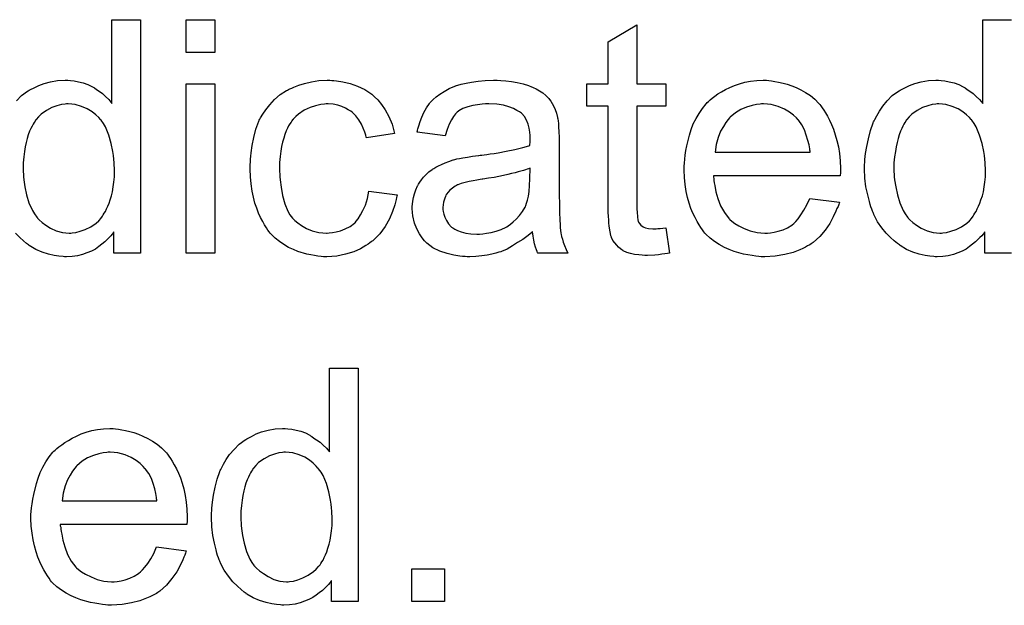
# Model space of a CAD drawing. Extents: x -2 to 8.5, y -2.9 to 5.2.
# Tile 108 of 207: x 5.582 to 5.92, y -0.502 to -0.301. Entities that reach past the tile are written whole.
import ezdxf

# ---------------------------------------------------------------- set-up
doc = ezdxf.new("R2010")
doc.units = 0
doc.layers.add('acc-ni-360-20-out-a_document', color=1, linetype='CONTINUOUS')

msp = doc.modelspace()

# ---------------------------------------------------------------- linework, layer by layer
at = {"layer": 'acc-ni-360-20-out-a_document', "color": 1}
for points in [[(5.580968, -0.329302), (5.582704, -0.327451), (5.584787, -0.325947), (5.584902, -0.325947), (5.585018, -0.325831), (5.585365, -0.3256), (5.585828, -0.325368), (5.586985, -0.32479), (5.588605, -0.32398), (5.590456, -0.323286), (5.592654, -0.322707), (5.595084, -0.322244), (5.597629, -0.322129), (5.598555, -0.322129), (5.59948, -0.322244), (5.600753, -0.32236), (5.602257, -0.322707), (5.603877, -0.323054), (5.605497, -0.323633), (5.607001, -0.324443), (5.607232, -0.324558), (5.607695, -0.32479), (5.608389, -0.325368), (5.609315, -0.325947), (5.610472, -0.326757), (5.611513, -0.327798), (5.61267, -0.328839), (5.613712, -0.330112), (5.613712, -0.301418), (5.623546, -0.301418), (5.623546, -0.381483)], [(5.649, -0.312641), (5.639166, -0.312641), (5.639166, -0.301418), (5.649, -0.301418), (5.649, -0.312641)], [(5.793741, -0.323401), (5.803691, -0.323401), (5.803691, -0.331038), (5.793741, -0.331038), (5.793741, -0.365169), (5.793741, -0.365401), (5.793741, -0.365863), (5.793741, -0.366558), (5.793856, -0.367367), (5.793972, -0.369219), (5.794088, -0.370029), (5.794203, -0.370607), (5.794319, -0.370838), (5.794666, -0.371301), (5.795129, -0.37188), (5.795939, -0.372458), (5.79617, -0.372574), (5.796749, -0.372805), (5.79779, -0.373037), (5.799294, -0.373152), (5.800451, -0.373152), (5.80103, -0.373037), (5.80184, -0.373037), (5.802765, -0.372921), (5.803691, -0.372805), (5.804964, -0.381483), (5.804732, -0.381483), (5.804269, -0.381599), (5.803459, -0.381714), (5.802418, -0.38183), (5.801261, -0.382061), (5.799989, -0.382177), (5.797443, -0.382293), (5.796517, -0.382293), (5.795592, -0.382177), (5.794435, -0.382061), (5.793047, -0.381946), (5.791658, -0.381599), (5.790385, -0.381251), (5.789113, -0.380673), (5.788997, -0.380557), (5.78865, -0.380326), (5.788187, -0.379979), (5.787493, -0.3794), (5.786914, -0.378822), (5.78622, -0.378012), (5.785526, -0.377202), (5.785063, -0.376161), (5.785063, -0.376045), (5.784832, -0.375582), (5.784716, -0.374772), (5.784485, -0.373615), (5.784253, -0.372111), (5.784138, -0.371185), (5.784138, -0.370144), (5.784022, -0.368872), (5.783906, -0.367599), (5.783906, -0.36621), (5.783906, -0.364591), (5.783906, -0.331038), (5.776617, -0.331038), (5.776617, -0.323401), (5.783906, -0.323401), (5.783906, -0.309055), (5.793741, -0.303154), (5.793741, -0.323401)], [(5.922283, -0.381483), (5.913143, -0.381483), (5.913143, -0.374194), (5.913027, -0.374309), (5.912912, -0.374541), (5.912565, -0.375004), (5.912102, -0.375582), (5.911523, -0.376161), (5.910829, -0.376855), (5.910019, -0.377665), (5.908978, -0.378475), (5.907937, -0.379284), (5.90678, -0.380094), (5.905391, -0.380789), (5.903887, -0.381367), (5.902383, -0.381946), (5.900648, -0.382408), (5.898796, -0.38264), (5.896829, -0.382755), (5.896135, -0.382755), (5.895672, -0.38264), (5.894284, -0.382524), (5.892664, -0.382293), (5.890697, -0.38183), (5.888499, -0.381136), (5.886301, -0.38021), (5.884102, -0.378937), (5.883987, -0.378937), (5.883871, -0.378706), (5.883177, -0.378243), (5.882136, -0.377318), (5.880863, -0.376161), (5.879359, -0.374656), (5.877855, -0.372805), (5.87635, -0.370723), (5.875078, -0.368293), (5.875078, -0.368177), (5.874962, -0.367946), (5.874846, -0.367599), (5.874615, -0.367136), (5.874384, -0.366442), (5.874037, -0.365632), (5.873805, -0.364822), (5.873574, -0.363781), (5.872995, -0.361467), (5.872417, -0.358806), (5.87207, -0.355797), (5.871954, -0.352558), (5.871954, -0.352442), (5.871954, -0.352211), (5.871954, -0.351748), (5.871954, -0.351054), (5.87207, -0.35036), (5.87207, -0.349434), (5.872301, -0.347351), (5.872648, -0.344922), (5.873227, -0.34226), (5.873921, -0.339484), (5.874846, -0.336823), (5.874846, -0.336707), (5.874962, -0.336476), (5.875194, -0.336128), (5.875425, -0.335666), (5.876119, -0.334393), (5.877045, -0.332773), (5.878202, -0.331038), (5.879706, -0.329302), (5.881441, -0.327451), (5.883524, -0.325947), (5.88364, -0.325947), (5.883755, -0.325831), (5.884102, -0.3256), (5.884565, -0.325368), (5.885722, -0.32479), (5.887342, -0.32398), (5.889193, -0.323286), (5.891391, -0.322707), (5.893821, -0.322244), (5.896367, -0.322129), (5.897292, -0.322129), (5.898218, -0.322244), (5.89949, -0.32236), (5.900995, -0.322707), (5.902614, -0.323054), (5.904234, -0.323633), (5.905738, -0.324443), (5.90597, -0.324558), (5.906432, -0.32479), (5.907127, -0.325368), (5.908052, -0.325947), (5.909209, -0.326757), (5.910251, -0.327798), (5.911408, -0.328839), (5.912449, -0.330112), (5.912449, -0.301418), (5.922283, -0.301418)], [(5.649, -0.381483), (5.639166, -0.381483), (5.639166, -0.323401), (5.649, -0.323401), (5.649, -0.381483)], [(5.689148, -0.322244), (5.689842, -0.322244), (5.690768, -0.32236), (5.692966, -0.322707), (5.695396, -0.323286), (5.697941, -0.324211), (5.700486, -0.325368), (5.702916, -0.326988), (5.703032, -0.326988), (5.703148, -0.327219), (5.703842, -0.327914), (5.704883, -0.328955), (5.706156, -0.330459), (5.707428, -0.33231), (5.708701, -0.334624), (5.709858, -0.337285), (5.710668, -0.340409), (5.701065, -0.341913), (5.701065, -0.341798), (5.700949, -0.341682), (5.700834, -0.340988), (5.700486, -0.339947), (5.699908, -0.338674), (5.699329, -0.337285), (5.698404, -0.335781), (5.697363, -0.334393), (5.696206, -0.333236), (5.69609, -0.33312), (5.695627, -0.332773), (5.694817, -0.33231), (5.693892, -0.331732), (5.692619, -0.331153), (5.69123, -0.33069), (5.689611, -0.330343), (5.687875, -0.330228), (5.687181, -0.330228), (5.686602, -0.330343), (5.68533, -0.330459), (5.683594, -0.330922), (5.681743, -0.3315), (5.67966, -0.332426), (5.677694, -0.333814), (5.676768, -0.334624), (5.675842, -0.33555), (5.675842, -0.335666), (5.675611, -0.335781), (5.67538, -0.336128), (5.675148, -0.336591), (5.674801, -0.33717), (5.674338, -0.337864), (5.673991, -0.338674), (5.673528, -0.339599), (5.673066, -0.340756), (5.672718, -0.342029), (5.672256, -0.343418), (5.671909, -0.344922), (5.671677, -0.346541), (5.671446, -0.348393), (5.671214, -0.35036), (5.671214, -0.352442), (5.671214, -0.352558), (5.671214, -0.352905), (5.671214, -0.353599), (5.67133, -0.354293), (5.67133, -0.355335), (5.671446, -0.356376), (5.671793, -0.358921), (5.672256, -0.361698), (5.673066, -0.364591), (5.674107, -0.367136), (5.674801, -0.368409), (5.675611, -0.36945), (5.675842, -0.369681), (5.676421, -0.37026), (5.677462, -0.37107), (5.678735, -0.371995), (5.68047, -0.373037), (5.682437, -0.373847), (5.684751, -0.374425), (5.686024, -0.374541), (5.687297, -0.374656), (5.687528, -0.374656), (5.688222, -0.374541), (5.689379, -0.374425), (5.690652, -0.374194), (5.692156, -0.373847), (5.693776, -0.373152), (5.695396, -0.372342), (5.6969, -0.371185), (5.697131, -0.37107), (5.697478, -0.370491), (5.698172, -0.369681), (5.698982, -0.368409), (5.699792, -0.366905), (5.700718, -0.365053), (5.701412, -0.362739), (5.701875, -0.360194), (5.711594, -0.361467), (5.711594, -0.361582), (5.711478, -0.36193), (5.711362, -0.362392), (5.711247, -0.363087), (5.711015, -0.364012), (5.710784, -0.364938), (5.709974, -0.367252), (5.708933, -0.369681), (5.707428, -0.372342), (5.705577, -0.374888), (5.704536, -0.376045), (5.703379, -0.377202), (5.703263, -0.377318), (5.703032, -0.377433), (5.702685, -0.377665), (5.702222, -0.378012), (5.701644, -0.378475), (5.700834, -0.378937), (5.699908, -0.3794), (5.698982, -0.379979), (5.696668, -0.38102), (5.693892, -0.38183), (5.690883, -0.382524), (5.689148, -0.38264), (5.687412, -0.382755), (5.686255, -0.382755), (5.685445, -0.38264), (5.684404, -0.382524), (5.683247, -0.382293), (5.681975, -0.382061), (5.680586, -0.38183), (5.677462, -0.380904), (5.675958, -0.38021), (5.674338, -0.379516), (5.672718, -0.37859), (5.671214, -0.377549), (5.66971, -0.376392), (5.668322, -0.375004), (5.668206, -0.374888), (5.667975, -0.374656), (5.667628, -0.374194), (5.667165, -0.373615), (5.666702, -0.372805), (5.666008, -0.371764), (5.665429, -0.370607), (5.664735, -0.369334), (5.664041, -0.36783), (5.663462, -0.366095), (5.662768, -0.364359), (5.662306, -0.362277), (5.661843, -0.360194), (5.661496, -0.357764), (5.661264, -0.355335), (5.661149, -0.352673), (5.661149, -0.352558), (5.661149, -0.352211), (5.661149, -0.351748), (5.661149, -0.351054), (5.661264, -0.350244), (5.661264, -0.349318), (5.66138, -0.348277), (5.661496, -0.34712), (5.661843, -0.344575), (5.662421, -0.341798), (5.663115, -0.339021), (5.664157, -0.336244), (5.664157, -0.336128), (5.664272, -0.335897), (5.664504, -0.33555), (5.664735, -0.335087), (5.665429, -0.333814), (5.666471, -0.33231), (5.667859, -0.330575), (5.669479, -0.328839), (5.671446, -0.327104), (5.673644, -0.325715), (5.67376, -0.325715), (5.673991, -0.3256), (5.674338, -0.325368), (5.674801, -0.325137), (5.67538, -0.324906), (5.676074, -0.324558), (5.677809, -0.323864), (5.679776, -0.323286), (5.682206, -0.322707), (5.684751, -0.322244), (5.687528, -0.322129), (5.688454, -0.322129), (5.689148, -0.322244)], [(5.747114, -0.322244), (5.748849, -0.32236), (5.750816, -0.322591), (5.752783, -0.322939), (5.75475, -0.323401), (5.756601, -0.32398), (5.756832, -0.324096), (5.757411, -0.324327), (5.758221, -0.324674), (5.759262, -0.325137), (5.760419, -0.325831), (5.761576, -0.326525), (5.762617, -0.327451), (5.763543, -0.328377), (5.763659, -0.328492), (5.76389, -0.328839), (5.764237, -0.329418), (5.7647, -0.330112), (5.765279, -0.331153), (5.765741, -0.332195), (5.766204, -0.333467), (5.766551, -0.334971), (5.766551, -0.335087), (5.766667, -0.335434), (5.766783, -0.336128), (5.766898, -0.337054), (5.766898, -0.338327), (5.767014, -0.339831), (5.76713, -0.341798), (5.76713, -0.343996), (5.76713, -0.357186), (5.76713, -0.357301), (5.76713, -0.357764), (5.76713, -0.358459), (5.76713, -0.359384), (5.76713, -0.360425), (5.76713, -0.361698), (5.767245, -0.364475), (5.767245, -0.367367), (5.767361, -0.37026), (5.767477, -0.371533), (5.767477, -0.37269), (5.767592, -0.373731), (5.767708, -0.374541), (5.767708, -0.374656), (5.767824, -0.375119), (5.76794, -0.375813), (5.768287, -0.376739), (5.768518, -0.37778), (5.768981, -0.378937), (5.769559, -0.38021), (5.770138, -0.381483), (5.759841, -0.381483), (5.759725, -0.381367), (5.759609, -0.380904), (5.759378, -0.380326), (5.759031, -0.3794), (5.758684, -0.378359), (5.758452, -0.377086), (5.758221, -0.375698), (5.757989, -0.374194), (5.757874, -0.374194), (5.757758, -0.374425), (5.757064, -0.375004), (5.756023, -0.375813), (5.754634, -0.376855), (5.752899, -0.377896), (5.751163, -0.379053), (5.749312, -0.380094), (5.747345, -0.380904), (5.747114, -0.38102), (5.746419, -0.381136), (5.745378, -0.381483), (5.744105, -0.38183), (5.742486, -0.382177), (5.740634, -0.382408), (5.738552, -0.38264), (5.736469, -0.382755), (5.735544, -0.382755), (5.734849, -0.38264), (5.734039, -0.38264), (5.733114, -0.382524), (5.731031, -0.382177), (5.728717, -0.381599), (5.726172, -0.380789), (5.723858, -0.379632), (5.721775, -0.378127), (5.721544, -0.377896), (5.720965, -0.377318), (5.720155, -0.376276), (5.71923, -0.374888), (5.718304, -0.373152), (5.717494, -0.371185), (5.716916, -0.368756), (5.7168, -0.367599), (5.716685, -0.36621), (5.716685, -0.365979), (5.716685, -0.365516), (5.7168, -0.364706), (5.716916, -0.363665), (5.717147, -0.362392), (5.717494, -0.36112), (5.717957, -0.359731), (5.718536, -0.358459), (5.718651, -0.358343), (5.718883, -0.35788), (5.719346, -0.357186), (5.719924, -0.356376), (5.720618, -0.35545), (5.721544, -0.354525), (5.72247, -0.353599), (5.723627, -0.352789), (5.723742, -0.352673), (5.724205, -0.352442), (5.724783, -0.351979), (5.725709, -0.351517), (5.72675, -0.351054), (5.728023, -0.350475), (5.729296, -0.350012), (5.7308, -0.34955), (5.730916, -0.34955), (5.731378, -0.349434), (5.732073, -0.349202), (5.732998, -0.349087), (5.734155, -0.348855), (5.735659, -0.348624), (5.737395, -0.348277), (5.739477, -0.348046), (5.739593, -0.348046), (5.740056, -0.34793), (5.740634, -0.34793), (5.741444, -0.347814), (5.74237, -0.347698), (5.743527, -0.347467), (5.7448, -0.347351), (5.746188, -0.34712), (5.748965, -0.346541), (5.751973, -0.345963), (5.754634, -0.345269), (5.755907, -0.344922), (5.757064, -0.344575), (5.757064, -0.344459), (5.757064, -0.344227), (5.75718, -0.343533), (5.75718, -0.342723), (5.75718, -0.34226), (5.75718, -0.342029), (5.75718, -0.341913), (5.75718, -0.341798), (5.75718, -0.341103), (5.757064, -0.339947), (5.756832, -0.338674), (5.756485, -0.337285), (5.755907, -0.335897), (5.755213, -0.334624), (5.754287, -0.333583), (5.754171, -0.333467), (5.753593, -0.333005), (5.752667, -0.332542), (5.75151, -0.331848), (5.74989, -0.331269), (5.748039, -0.33069), (5.745725, -0.330343), (5.743064, -0.330228), (5.741907, -0.330228), (5.74075, -0.330343), (5.73913, -0.330575), (5.737511, -0.330806), (5.735775, -0.331269), (5.734155, -0.331848), (5.732767, -0.332657), (5.732651, -0.332773), (5.732188, -0.33312), (5.73161, -0.333699), (5.730916, -0.334624), (5.730221, -0.335781), (5.729412, -0.337285), (5.728717, -0.339137), (5.728023, -0.341219), (5.71842, -0.339947), (5.71842, -0.339831), (5.718536, -0.339715), (5.718536, -0.339368), (5.718651, -0.338905), (5.718998, -0.337864), (5.719461, -0.33636), (5.72004, -0.334856), (5.720734, -0.333236), (5.72166, -0.331616), (5.722701, -0.330112), (5.722817, -0.329996), (5.723279, -0.329534), (5.723974, -0.328839), (5.724899, -0.327914), (5.726172, -0.326988), (5.727676, -0.326062), (5.729412, -0.325021), (5.731378, -0.324211), (5.731494, -0.324211), (5.73161, -0.324096), (5.731957, -0.32398), (5.73242, -0.323864), (5.733577, -0.323517), (5.735197, -0.32317), (5.737048, -0.322823), (5.739362, -0.322476), (5.741791, -0.322244), (5.744568, -0.322129), (5.745841, -0.322129), (5.747114, -0.322244)], [(5.839095, -0.322244), (5.840021, -0.32236), (5.841178, -0.322591), (5.84245, -0.322823), (5.843954, -0.32317), (5.845343, -0.323517), (5.846963, -0.324096), (5.848467, -0.324674), (5.850087, -0.325484), (5.851706, -0.32641), (5.853326, -0.327451), (5.85483, -0.328724), (5.856219, -0.330112), (5.856334, -0.330228), (5.856566, -0.330459), (5.856913, -0.330922), (5.857376, -0.331616), (5.857954, -0.332426), (5.858533, -0.333352), (5.859227, -0.334509), (5.859921, -0.335897), (5.860615, -0.337401), (5.86131, -0.339021), (5.861888, -0.340872), (5.862467, -0.342839), (5.862929, -0.345037), (5.863276, -0.347351), (5.863508, -0.349781), (5.863623, -0.352442), (5.863623, -0.352558), (5.863623, -0.353021), (5.863623, -0.35383), (5.863508, -0.354988), (5.82012, -0.354988), (5.82012, -0.355103), (5.82012, -0.35545), (5.820236, -0.355913), (5.820236, -0.356607), (5.820352, -0.357417), (5.820583, -0.358343), (5.82093, -0.360425), (5.821624, -0.362739), (5.82255, -0.365285), (5.823823, -0.367599), (5.825443, -0.369681), (5.825558, -0.369681), (5.825674, -0.369913), (5.826368, -0.370491), (5.827409, -0.371301), (5.828798, -0.372111), (5.830649, -0.373037), (5.832732, -0.373847), (5.835046, -0.374425), (5.836318, -0.374541), (5.837707, -0.374656), (5.838632, -0.374656), (5.839674, -0.374541), (5.840946, -0.374309), (5.842335, -0.373962), (5.843954, -0.3735), (5.845459, -0.372805), (5.846963, -0.37188), (5.847078, -0.371764), (5.847657, -0.371301), (5.848351, -0.370607), (5.849161, -0.369681), (5.850087, -0.368409), (5.851128, -0.366789), (5.852169, -0.364938), (5.853095, -0.362739), (5.863276, -0.364012), (5.863276, -0.364128), (5.863161, -0.364359), (5.863045, -0.364822), (5.862814, -0.365516), (5.862467, -0.36621), (5.862119, -0.367136), (5.861194, -0.369103), (5.860037, -0.371301), (5.858417, -0.373615), (5.856566, -0.375813), (5.854252, -0.377896), (5.854136, -0.377896), (5.853905, -0.378127), (5.853558, -0.378359), (5.853095, -0.378706), (5.852401, -0.379053), (5.851706, -0.3794), (5.850781, -0.379863), (5.849739, -0.380326), (5.848583, -0.380789), (5.847426, -0.381251), (5.844533, -0.381946), (5.841293, -0.382524), (5.837707, -0.382755), (5.836434, -0.382755), (5.835624, -0.38264), (5.834583, -0.382524), (5.83331, -0.382293), (5.831922, -0.382061), (5.830418, -0.38183), (5.827178, -0.380904), (5.825443, -0.38021), (5.823823, -0.379516), (5.822087, -0.37859), (5.820467, -0.377549), (5.818963, -0.376392), (5.817459, -0.375004), (5.817343, -0.374888), (5.817112, -0.374656), (5.816765, -0.374194), (5.816302, -0.3735), (5.815724, -0.37269), (5.815145, -0.371764), (5.814451, -0.370607), (5.813757, -0.369334), (5.813063, -0.36783), (5.812368, -0.36621), (5.81179, -0.364359), (5.811211, -0.362392), (5.810749, -0.36031), (5.810401, -0.357996), (5.81017, -0.355566), (5.810054, -0.353021), (5.810054, -0.352905), (5.810054, -0.352326), (5.810054, -0.351632), (5.81017, -0.350591), (5.810286, -0.349318), (5.810401, -0.34793), (5.810633, -0.34631), (5.81098, -0.34469), (5.811906, -0.340988), (5.812484, -0.339137), (5.813178, -0.33717), (5.814104, -0.335318), (5.815145, -0.333583), (5.816302, -0.331848), (5.817575, -0.330228), (5.817691, -0.330112), (5.817922, -0.329881), (5.818385, -0.329534), (5.818963, -0.328955), (5.819658, -0.328377), (5.820583, -0.327682), (5.821624, -0.326872), (5.822897, -0.326178), (5.82417, -0.325368), (5.825674, -0.324674), (5.827294, -0.32398), (5.829029, -0.323401), (5.83088, -0.322823), (5.832847, -0.322476), (5.83493, -0.322244), (5.837128, -0.322129), (5.838285, -0.322129), (5.839095, -0.322244)], [(5.598671, -0.330228), (5.598092, -0.330228), (5.597629, -0.330343), (5.596356, -0.330459), (5.594852, -0.330922), (5.593117, -0.3315), (5.591266, -0.332542), (5.589414, -0.333814), (5.588489, -0.33474), (5.587679, -0.335666), (5.587679, -0.335781), (5.587448, -0.335897), (5.587332, -0.336244), (5.586985, -0.336707), (5.586638, -0.337285), (5.586291, -0.33798), (5.585944, -0.338789), (5.585481, -0.339715), (5.585018, -0.340872), (5.584671, -0.342145), (5.584324, -0.343533), (5.583977, -0.345037), (5.583745, -0.346657), (5.583514, -0.348508), (5.583282, -0.350475), (5.583282, -0.352558), (5.583282, -0.352673), (5.583282, -0.353021), (5.583282, -0.353599), (5.583398, -0.354409), (5.583398, -0.355335), (5.583514, -0.356376), (5.583861, -0.358806), (5.584439, -0.361467), (5.585249, -0.364243), (5.586406, -0.366905), (5.5871, -0.368062), (5.58791, -0.369219), (5.588026, -0.369219), (5.588142, -0.36945), (5.58872, -0.370029), (5.589762, -0.370954), (5.591034, -0.37188), (5.592654, -0.372921), (5.594621, -0.373847), (5.596704, -0.374425), (5.597861, -0.374541), (5.599018, -0.374656), (5.599596, -0.374656), (5.600059, -0.374541), (5.601332, -0.374425), (5.602836, -0.373962), (5.604571, -0.373384), (5.606422, -0.372458), (5.608274, -0.371185), (5.609199, -0.370376), (5.610009, -0.36945), (5.610009, -0.369334), (5.61024, -0.369219), (5.610472, -0.368872), (5.610703, -0.368409), (5.61105, -0.36783), (5.611513, -0.367252), (5.61186, -0.366326), (5.612323, -0.365401), (5.612786, -0.364359), (5.613133, -0.363202), (5.613596, -0.361814), (5.613943, -0.360425), (5.614174, -0.358806), (5.614406, -0.357186), (5.614637, -0.355335), (5.614637, -0.353368), (5.614637, -0.353252), (5.614637, -0.352789), (5.614637, -0.352211), (5.614521, -0.351401), (5.614521, -0.350475), (5.614406, -0.349318), (5.61429, -0.348046), (5.614059, -0.346657), (5.61348, -0.34388), (5.61267, -0.340988), (5.611513, -0.338211), (5.610819, -0.337054), (5.610009, -0.335897), (5.610009, -0.335781), (5.609778, -0.335666), (5.609199, -0.334971), (5.608158, -0.334046), (5.606885, -0.333005), (5.605265, -0.331963), (5.603298, -0.331153), (5.6011, -0.330459), (5.599943, -0.330343), (5.598671, -0.330228)], [(5.837244, -0.330228), (5.83655, -0.330228), (5.836087, -0.330343), (5.834814, -0.330459), (5.83331, -0.330806), (5.831459, -0.331385), (5.829492, -0.332195), (5.827641, -0.333352), (5.82579, -0.334856), (5.825558, -0.335087), (5.825095, -0.335666), (5.824285, -0.336707), (5.823476, -0.338095), (5.82255, -0.339715), (5.82174, -0.341798), (5.821046, -0.344227), (5.820699, -0.346889), (5.853211, -0.346889), (5.853211, -0.346773), (5.853211, -0.346541), (5.853095, -0.346194), (5.853095, -0.345731), (5.852863, -0.344343), (5.852516, -0.342839), (5.851938, -0.340988), (5.851359, -0.339252), (5.850434, -0.337517), (5.849392, -0.336013), (5.849392, -0.335897), (5.849161, -0.335781), (5.848583, -0.335087), (5.847541, -0.334161), (5.846153, -0.33312), (5.844417, -0.332079), (5.842335, -0.331153), (5.839905, -0.330459), (5.838632, -0.330343), (5.837244, -0.330228)], [(5.897408, -0.330228), (5.896829, -0.330228), (5.896367, -0.330343), (5.895094, -0.330459), (5.89359, -0.330922), (5.891854, -0.3315), (5.890003, -0.332542), (5.888152, -0.333814), (5.887226, -0.33474), (5.886416, -0.335666), (5.886416, -0.335781), (5.886185, -0.335897), (5.886069, -0.336244), (5.885722, -0.336707), (5.885375, -0.337285), (5.885028, -0.33798), (5.884681, -0.338789), (5.884218, -0.339715), (5.883755, -0.340872), (5.883408, -0.342145), (5.883061, -0.343533), (5.882714, -0.345037), (5.882483, -0.346657), (5.882251, -0.348508), (5.88202, -0.350475), (5.88202, -0.352558), (5.88202, -0.352673), (5.88202, -0.353021), (5.88202, -0.353599), (5.882136, -0.354409), (5.882136, -0.355335), (5.882251, -0.356376), (5.882598, -0.358806), (5.883177, -0.361467), (5.883987, -0.364243), (5.885144, -0.366905), (5.885838, -0.368062), (5.886648, -0.369219), (5.886764, -0.369219), (5.886879, -0.36945), (5.887458, -0.370029), (5.888499, -0.370954), (5.889772, -0.37188), (5.891391, -0.372921), (5.893358, -0.373847), (5.895441, -0.374425), (5.896598, -0.374541), (5.897755, -0.374656), (5.898333, -0.374656), (5.898796, -0.374541), (5.900069, -0.374425), (5.901573, -0.373962), (5.903309, -0.373384), (5.90516, -0.372458), (5.907011, -0.371185), (5.907937, -0.370376), (5.908747, -0.36945), (5.908747, -0.369334), (5.908978, -0.369219), (5.909209, -0.368872), (5.909441, -0.368409), (5.909788, -0.36783), (5.910251, -0.367252), (5.910598, -0.366326), (5.91106, -0.365401), (5.911523, -0.364359), (5.91187, -0.363202), (5.912333, -0.361814), (5.91268, -0.360425), (5.912912, -0.358806), (5.913143, -0.357186), (5.913374, -0.355335), (5.913374, -0.353368), (5.913374, -0.353252), (5.913374, -0.352789), (5.913374, -0.352211), (5.913259, -0.351401), (5.913259, -0.350475), (5.913143, -0.349318), (5.913027, -0.348046), (5.912796, -0.346657), (5.912217, -0.34388), (5.911408, -0.340988), (5.910251, -0.338211), (5.909556, -0.337054), (5.908747, -0.335897), (5.908747, -0.335781), (5.908515, -0.335666), (5.907937, -0.334971), (5.906895, -0.334046), (5.905623, -0.333005), (5.904003, -0.331963), (5.902036, -0.331153), (5.899838, -0.330459), (5.898681, -0.330343), (5.897408, -0.330228)], [(5.75718, -0.352326), (5.757064, -0.352326), (5.756948, -0.352442), (5.756601, -0.352558), (5.756138, -0.352673), (5.75556, -0.352905), (5.754865, -0.353136), (5.754056, -0.353368), (5.75313, -0.353599), (5.752089, -0.353946), (5.750816, -0.354178), (5.749543, -0.354525), (5.748039, -0.354872), (5.746419, -0.355219), (5.7448, -0.355566), (5.742948, -0.355797), (5.740981, -0.356144), (5.74075, -0.356144), (5.740056, -0.35626), (5.738899, -0.356492), (5.737626, -0.356723), (5.736238, -0.356954), (5.734849, -0.357301), (5.733577, -0.357649), (5.73242, -0.358111), (5.732304, -0.358111), (5.731957, -0.358343), (5.731494, -0.358574), (5.731031, -0.358921), (5.729643, -0.359847), (5.728486, -0.361235), (5.728486, -0.361351), (5.728255, -0.361582), (5.728139, -0.362045), (5.727907, -0.362624), (5.727676, -0.363318), (5.727445, -0.364012), (5.727329, -0.364938), (5.727213, -0.365863), (5.727213, -0.365979), (5.727213, -0.366558), (5.727329, -0.367252), (5.72756, -0.368177), (5.727907, -0.369219), (5.728486, -0.37026), (5.72918, -0.371417), (5.730106, -0.372458), (5.730221, -0.372574), (5.730684, -0.372805), (5.731378, -0.373268), (5.732304, -0.373731), (5.733577, -0.374194), (5.735081, -0.374656), (5.736816, -0.374888), (5.738899, -0.375004), (5.739824, -0.375004), (5.740981, -0.374888), (5.742254, -0.374656), (5.743874, -0.374425), (5.745494, -0.373962), (5.747229, -0.373384), (5.748965, -0.372574), (5.749196, -0.372458), (5.749659, -0.372111), (5.750469, -0.371533), (5.751395, -0.370723), (5.752436, -0.369797), (5.753593, -0.36864), (5.754518, -0.367252), (5.755444, -0.365748), (5.75556, -0.365632), (5.755675, -0.365169), (5.755907, -0.364359), (5.756254, -0.363318), (5.756601, -0.36193), (5.756832, -0.36031), (5.756948, -0.358343), (5.757064, -0.356029), (5.75718, -0.352326)], [(5.623546, -0.381483), (5.614406, -0.381483), (5.614406, -0.374194), (5.61429, -0.374309), (5.614174, -0.374541), (5.613827, -0.375004), (5.613364, -0.375582), (5.612786, -0.376161), (5.612092, -0.376855), (5.611282, -0.377665), (5.61024, -0.378475), (5.609199, -0.379284), (5.608042, -0.380094), (5.606654, -0.380789), (5.60515, -0.381367), (5.603646, -0.381946), (5.60191, -0.382408), (5.600059, -0.38264), (5.598092, -0.382755), (5.597398, -0.382755), (5.596935, -0.38264), (5.595547, -0.382524), (5.593927, -0.382293), (5.59196, -0.38183), (5.589762, -0.381136), (5.587563, -0.38021), (5.585365, -0.378937), (5.585249, -0.378937), (5.585134, -0.378706), (5.584439, -0.378243), (5.583398, -0.377318), (5.582125, -0.376161), (5.580621, -0.374656)], [(5.698172, -0.501047), (5.689032, -0.501047), (5.689032, -0.493758), (5.688917, -0.493874), (5.688801, -0.494105), (5.688454, -0.494568), (5.687991, -0.495147), (5.687412, -0.495725), (5.686718, -0.496419), (5.685908, -0.497229), (5.684867, -0.498039), (5.683826, -0.498849), (5.682669, -0.499659), (5.68128, -0.500353), (5.679776, -0.500932), (5.678272, -0.50151), (5.676537, -0.501973), (5.674685, -0.502204), (5.672718, -0.50232), (5.672024, -0.50232), (5.671561, -0.502204), (5.670173, -0.502089), (5.668553, -0.501857), (5.666586, -0.501394), (5.664388, -0.5007), (5.66219, -0.499774), (5.659992, -0.498502), (5.659876, -0.498502), (5.65976, -0.49827), (5.659066, -0.497808), (5.658025, -0.496882), (5.656752, -0.495725), (5.655248, -0.494221), (5.653744, -0.49237), (5.65224, -0.490287), (5.650967, -0.487857), (5.650967, -0.487742), (5.650851, -0.48751), (5.650735, -0.487163), (5.650504, -0.4867), (5.650273, -0.486006), (5.649926, -0.485196), (5.649694, -0.484386), (5.649463, -0.483345), (5.648884, -0.481031), (5.648306, -0.47837), (5.647959, -0.475362), (5.647843, -0.472122), (5.647843, -0.472007), (5.647843, -0.471775), (5.647843, -0.471312), (5.647843, -0.470618), (5.647959, -0.469924), (5.647959, -0.468998), (5.64819, -0.466916), (5.648537, -0.464486), (5.649116, -0.461825), (5.64981, -0.459048), (5.650735, -0.456387), (5.650735, -0.456271), (5.650851, -0.45604), (5.651083, -0.455693), (5.651314, -0.45523), (5.652008, -0.453957), (5.652934, -0.452337), (5.654091, -0.450602), (5.655595, -0.448866), (5.65733, -0.447015), (5.659413, -0.445511), (5.659529, -0.445511), (5.659644, -0.445396), (5.659992, -0.445164), (5.660454, -0.444933), (5.661611, -0.444354), (5.663231, -0.443544), (5.665082, -0.44285), (5.667281, -0.442272), (5.66971, -0.441809), (5.672256, -0.441693), (5.673181, -0.441693), (5.674107, -0.441809), (5.67538, -0.441925), (5.676884, -0.442272), (5.678503, -0.442619), (5.680123, -0.443197), (5.681627, -0.444007), (5.681859, -0.444123), (5.682322, -0.444354), (5.683016, -0.444933), (5.683941, -0.445511), (5.685098, -0.446321), (5.68614, -0.447362), (5.687297, -0.448404), (5.688338, -0.449676), (5.688338, -0.420983), (5.698172, -0.420983), (5.698172, -0.501047)], [(5.614984, -0.441809), (5.61591, -0.441925), (5.617067, -0.442156), (5.61834, -0.442387), (5.619844, -0.442734), (5.621232, -0.443082), (5.622852, -0.44366), (5.624356, -0.444238), (5.625976, -0.445048), (5.627596, -0.445974), (5.629215, -0.447015), (5.630719, -0.448288), (5.632108, -0.449676), (5.632224, -0.449792), (5.632455, -0.450024), (5.632802, -0.450486), (5.633265, -0.45118), (5.633843, -0.45199), (5.634422, -0.452916), (5.635116, -0.454073), (5.63581, -0.455461), (5.636504, -0.456966), (5.637199, -0.458585), (5.637777, -0.460437), (5.638356, -0.462403), (5.638818, -0.464602), (5.639166, -0.466916), (5.639397, -0.469345), (5.639513, -0.472007), (5.639513, -0.472122), (5.639513, -0.472585), (5.639513, -0.473395), (5.639397, -0.474552), (5.596009, -0.474552), (5.596009, -0.474668), (5.596009, -0.475015), (5.596125, -0.475478), (5.596125, -0.476172), (5.596241, -0.476982), (5.596472, -0.477907), (5.596819, -0.47999), (5.597514, -0.482304), (5.598439, -0.484849), (5.599712, -0.487163), (5.601332, -0.489246), (5.601447, -0.489246), (5.601563, -0.489477), (5.602257, -0.490056), (5.603298, -0.490866), (5.604687, -0.491675), (5.606538, -0.492601), (5.608621, -0.493411), (5.610935, -0.49399), (5.612207, -0.494105), (5.613596, -0.494221), (5.614521, -0.494221), (5.615563, -0.494105), (5.616835, -0.493874), (5.618224, -0.493527), (5.619844, -0.493064), (5.621348, -0.49237), (5.622852, -0.491444), (5.622967, -0.491328), (5.623546, -0.490866), (5.62424, -0.490171), (5.62505, -0.489246), (5.625976, -0.487973), (5.627017, -0.486353), (5.628058, -0.484502), (5.628984, -0.482304), (5.639166, -0.483577), (5.639166, -0.483692), (5.63905, -0.483924), (5.638934, -0.484386), (5.638703, -0.485081), (5.638356, -0.485775), (5.638008, -0.4867), (5.637083, -0.488667), (5.635926, -0.490866), (5.634306, -0.49318), (5.632455, -0.495378), (5.630141, -0.497461), (5.630025, -0.497461), (5.629794, -0.497692), (5.629447, -0.497923), (5.628984, -0.49827), (5.62829, -0.498618), (5.627596, -0.498965), (5.62667, -0.499427), (5.625629, -0.49989), (5.624472, -0.500353), (5.623315, -0.500816), (5.620422, -0.50151), (5.617182, -0.502089), (5.613596, -0.50232), (5.612323, -0.50232), (5.611513, -0.502204), (5.610472, -0.502089), (5.609199, -0.501857), (5.607811, -0.501626), (5.606307, -0.501394), (5.603067, -0.500469), (5.601332, -0.499774), (5.599712, -0.49908), (5.597976, -0.498155), (5.596356, -0.497113), (5.594852, -0.495956), (5.593348, -0.494568), (5.593233, -0.494452), (5.593001, -0.494221), (5.592654, -0.493758), (5.592191, -0.493064), (5.591613, -0.492254), (5.591034, -0.491328), (5.59034, -0.490171), (5.589646, -0.488899), (5.588952, -0.487395), (5.588257, -0.485775), (5.587679, -0.483924), (5.5871, -0.481957), (5.586638, -0.479874), (5.586291, -0.47756), (5.586059, -0.47513), (5.585944, -0.472585), (5.585944, -0.472469), (5.585944, -0.471891), (5.585944, -0.471197), (5.586059, -0.470155), (5.586175, -0.468883), (5.586291, -0.467494), (5.586522, -0.465874), (5.586869, -0.464255), (5.587795, -0.460552), (5.588373, -0.458701), (5.589067, -0.456734), (5.589993, -0.454883), (5.591034, -0.453147), (5.592191, -0.451412), (5.593464, -0.449792), (5.59358, -0.449676), (5.593811, -0.449445), (5.594274, -0.449098), (5.594852, -0.448519), (5.595547, -0.447941), (5.596472, -0.447247), (5.597514, -0.446437), (5.598786, -0.445743), (5.600059, -0.444933), (5.601563, -0.444238), (5.603183, -0.443544), (5.604918, -0.442966), (5.60677, -0.442387), (5.608736, -0.44204), (5.610819, -0.441809), (5.613017, -0.441693), (5.614174, -0.441693), (5.614984, -0.441809)], [(5.613133, -0.449792), (5.612439, -0.449792), (5.611976, -0.449908), (5.610703, -0.450024), (5.609199, -0.450371), (5.607348, -0.450949), (5.605381, -0.451759), (5.60353, -0.452916), (5.601679, -0.45442), (5.601447, -0.454651), (5.600984, -0.45523), (5.600175, -0.456271), (5.599365, -0.45766), (5.598439, -0.459279), (5.597629, -0.461362), (5.596935, -0.463792), (5.596588, -0.466453), (5.6291, -0.466453), (5.6291, -0.466337), (5.6291, -0.466106), (5.628984, -0.465759), (5.628984, -0.465296), (5.628752, -0.463908), (5.628405, -0.462403), (5.627827, -0.460552), (5.627248, -0.458817), (5.626323, -0.457081), (5.625282, -0.455577), (5.625282, -0.455461), (5.62505, -0.455346), (5.624472, -0.454651), (5.62343, -0.453726), (5.622042, -0.452685), (5.620306, -0.451643), (5.618224, -0.450718), (5.615794, -0.450024), (5.614521, -0.449908), (5.613133, -0.449792)], [(5.673297, -0.449792), (5.672718, -0.449792), (5.672256, -0.449908), (5.670983, -0.450024), (5.669479, -0.450486), (5.667743, -0.451065), (5.665892, -0.452106), (5.664041, -0.453379), (5.663115, -0.454304), (5.662306, -0.45523), (5.662306, -0.455346), (5.662074, -0.455461), (5.661958, -0.455808), (5.661611, -0.456271), (5.661264, -0.45685), (5.660917, -0.457544), (5.66057, -0.458354), (5.660107, -0.459279), (5.659644, -0.460437), (5.659297, -0.461709), (5.65895, -0.463098), (5.658603, -0.464602), (5.658372, -0.466221), (5.65814, -0.468073), (5.657909, -0.47004), (5.657909, -0.472122), (5.657909, -0.472238), (5.657909, -0.472585), (5.657909, -0.473163), (5.658025, -0.473973), (5.658025, -0.474899), (5.65814, -0.47594), (5.658487, -0.47837), (5.659066, -0.481031), (5.659876, -0.483808), (5.661033, -0.486469), (5.661727, -0.487626), (5.662537, -0.488783), (5.662653, -0.488783), (5.662768, -0.489014), (5.663347, -0.489593), (5.664388, -0.490519), (5.665661, -0.491444), (5.667281, -0.492485), (5.669248, -0.493411), (5.67133, -0.49399), (5.672487, -0.494105), (5.673644, -0.494221), (5.674223, -0.494221), (5.674685, -0.494105), (5.675958, -0.49399), (5.677462, -0.493527), (5.679198, -0.492948), (5.681049, -0.492023), (5.6829, -0.49075), (5.683826, -0.48994), (5.684636, -0.489014), (5.684636, -0.488899), (5.684867, -0.488783), (5.685098, -0.488436), (5.68533, -0.487973), (5.685677, -0.487395), (5.68614, -0.486816), (5.686487, -0.48589), (5.68695, -0.484965), (5.687412, -0.483924), (5.68776, -0.482767), (5.688222, -0.481378), (5.688569, -0.47999), (5.688801, -0.47837), (5.689032, -0.47675), (5.689264, -0.474899), (5.689264, -0.472932), (5.689264, -0.472816), (5.689264, -0.472354), (5.689264, -0.471775), (5.689148, -0.470965), (5.689148, -0.47004), (5.689032, -0.468883), (5.688917, -0.46761), (5.688685, -0.466221), (5.688107, -0.463445), (5.687297, -0.460552), (5.68614, -0.457775), (5.685445, -0.456618), (5.684636, -0.455461), (5.684636, -0.455346), (5.684404, -0.45523), (5.683826, -0.454536), (5.682784, -0.45361), (5.681512, -0.452569), (5.679892, -0.451528), (5.677925, -0.450718), (5.675727, -0.450024), (5.67457, -0.449908), (5.673297, -0.449792)], [(5.727792, -0.501047), (5.716569, -0.501047), (5.716569, -0.489824), (5.727792, -0.489824), (5.727792, -0.501047)]]:
    msp.add_lwpolyline(points, dxfattribs=at)

doc.saveas('drawing.dxf')
